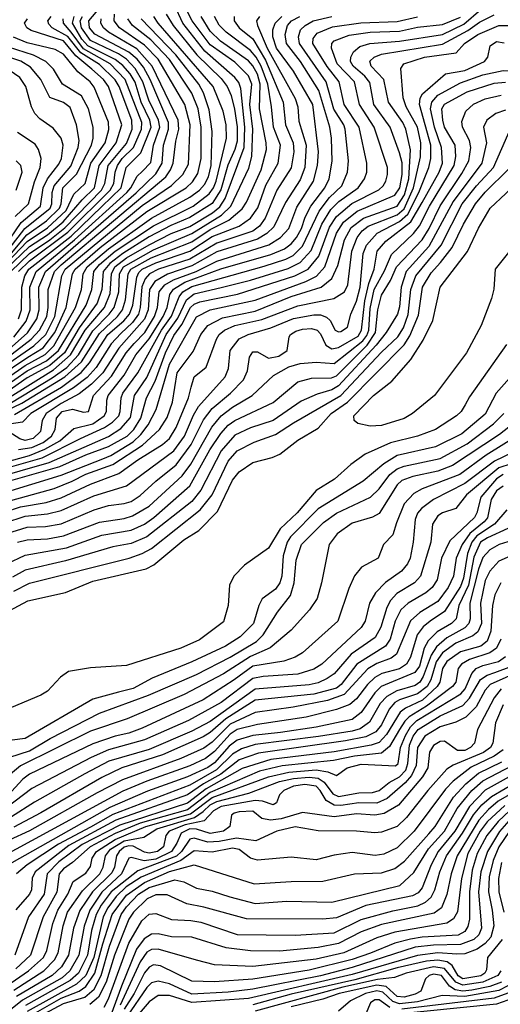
# Model space of a CAD drawing. Extents: x 997028 to 1115134, y 536408 to 618974.
# Tile 80 of 256: x 1009561 to 1011692, y 566747 to 571111. Entities that reach past the tile are written whole.
import ezdxf

# ---------------------------------------------------------------- set-up
doc = ezdxf.new("R2010")
doc.units = 0

msp = doc.modelspace()

# ---------------------------------------------------------------- linework, layer by layer
at = {"layer": '0CON10XD'}
for points in [[(1009475, 569561.8), (1009624.4, 569665.6), (1009676.8, 569715), (1009716.8, 569795), (1009748.3, 569975), (1009763.1, 570005), (1010105, 570287.5), (1010234.6, 570375.4), (1010284.7, 570425.3), (1010309.8, 570469.8), (1010317.8, 570645), (1010293.6, 570735), (1010175.6, 570935), (1010115, 570998.2), (1010003.3, 571075), (1009980, 571105), (1009981.7, 571135)], [(1009485, 569012.1), (1009745, 569092.3), (1009929.3, 569165), (1009965, 569180), (1010065, 569240.5), (1010098.2, 569271.8), (1010130.5, 569315), (1010166.5, 569383.5), (1010225.5, 569584.5), (1010345, 569793.5), (1010405, 569825.1), (1010605, 569867.9), (1010829.7, 569950.3), (1010876.6, 569973.4), (1010914, 570016), (1010965.8, 570165), (1010996.1, 570213.9), (1011057.7, 570262.3), (1011225, 570333.3), (1011246.5, 570365), (1011256.6, 570425), (1011256.1, 570476.1), (1011245, 570521.2), (1011203, 570635), (1011131.9, 570735), (1011113, 570833), (1011090.8, 570860.8), (1011039.7, 570905), (1011027.6, 570925), (1011029.4, 570945), (1011041.6, 570968.4), (1011068.7, 570991.3), (1011112.9, 571005), (1011245, 571015.6), (1011435, 571045.1), (1011529.5, 571090.5), (1011605, 571155.1)], [(1010210, 571135), (1010241.6, 571085), (1010346.6, 570955), (1010455, 570850), (1010480.8, 570815), (1010498.6, 570775), (1010514.2, 570714.2), (1010525, 570636.2), (1010525, 570572), (1010515.5, 570535.5), (1010483.9, 570466.1), (1010453.3, 570356.7), (1010414.4, 570295.6), (1010315, 570234.7), (1010230.7, 570199.3), (1010135, 570147.7), (1010017.9, 570075), (1009960.3, 570029.7), (1009931.4, 569995), (1009925.5, 569915), (1009904.2, 569855), (1009825.1, 569745), (1009760.5, 569635), (1009695, 569578.7), (1009595, 569523.7), (1009505, 569460.2)], [(1009507.5, 569432.5), (1009711.1, 569558.9), (1009787.2, 569625), (1009851.6, 569735), (1009937.3, 569835), (1009962.3, 569897.7), (1009967.9, 569985), (1009983.9, 570015), (1010035, 570055.5), (1010135, 570113.2), (1010233.5, 570163.5), (1010315, 570194.7), (1010415.4, 570254.6), (1010448.6, 570281.4), (1010471.7, 570318.3), (1010556.3, 570543.7), (1010559.4, 570635), (1010541.5, 570805), (1010532.1, 570832.1), (1010515.8, 570855), (1010381.4, 570971.4), (1010284.6, 571095), (1010247, 571175)], [(1009515, 569650.5), (1009596.6, 569723.4), (1009637, 569785), (1009648.2, 569825), (1009646.9, 569925), (1009676.5, 569995), (1010077.2, 570342.8), (1010165, 570427.2), (1010192.4, 570475), (1010198.9, 570555), (1010220.9, 570625), (1010220.5, 570655), (1010139.7, 570845), (1010109.6, 570899.6), (1010082.2, 570935), (1010045, 570967.1), (1009895, 571045.9), (1009871.2, 571075), (1009867.6, 571105), (1009917.2, 571162.8)], [(1009525, 569413.5), (1009706.1, 569523.9), (1009770, 569570), (1009821.4, 569625), (1009885, 569731.5), (1009958.4, 569805), (1009980.4, 569835), (1010000.4, 569905), (1010004.5, 569985), (1010022.2, 570015), (1010155, 570090.6), (1010325, 570162.7), (1010455.7, 570244.3), (1010496.6, 570285), (1010577.1, 570452.9), (1010590.6, 570505), (1010594.2, 570625), (1010581.5, 570735), (1010590.2, 570825), (1010575, 570861.7), (1010515, 570922), (1010405, 570998.8), (1010326.1, 571105), (1010305, 571145.3)], [(1009272.8, 569087.2), (1009605, 569179.6), (1009673.2, 569206.8), (1009738.9, 569245), (1009801.2, 569298.8), (1009885, 569320.3), (1009935.8, 569355), (1009945.5, 569375), (1009947.2, 569425), (1009953.9, 569445), (1010024.1, 569535.9), (1010076.9, 569625), (1010135, 569695.9), (1010197.4, 569795), (1010215.3, 569835), (1010226.9, 569893.1), (1010242.9, 569917.1), (1010293.1, 569946.9), (1010453.1, 570006.9), (1010675, 570069.4), (1010734.7, 570095), (1010765, 570117.5), (1010788.1, 570145), (1010809.9, 570185), (1010826.8, 570235), (1010851.5, 570285), (1010913.8, 570365), (1010933.2, 570405), (1010946.9, 570483.1), (1010943.3, 570585), (1010935.8, 570635), (1010887.2, 570797.3), (1010805.7, 570925), (1010743.4, 571005), (1010738.6, 571045), (1010749.1, 571085), (1010765.9, 571105), (1010803.2, 571125)], [(1009380.5, 569089.5), (1009660.8, 569169.2), (1009831.4, 569255), (1009937.2, 569302.8), (1009972.9, 569327.1), (1010000.3, 569355), (1010007.5, 569375), (1010010.6, 569435), (1010018.7, 569455), (1010084.6, 569545), (1010190.5, 569735), (1010235, 569797.4), (1010267.8, 569882.2), (1010284.6, 569905), (1010325, 569928.8), (1010645, 570018.5), (1010740.8, 570049.2), (1010774.3, 570065.7), (1010815, 570106.4), (1010888.3, 570261.7), (1010935, 570322), (1010989.3, 570375), (1011014, 570435), (1011018.4, 570485), (1011004.2, 570625), (1010997.5, 570645), (1010953.9, 570713.9), (1010920.5, 570835), (1010801.4, 571005), (1010797.1, 571035), (1010806.4, 571065), (1010826.2, 571085), (1010862.9, 571105), (1010945, 571125.3)], [(1009433.2, 569075), (1009691.9, 569148.1), (1009955, 569264.2), (1010010.5, 569299.5), (1010052.2, 569347.8), (1010070.9, 569445), (1010125.6, 569525), (1010210.3, 569715), (1010262.1, 569787.9), (1010300.8, 569869.2), (1010335, 569895.7), (1010455, 569923.4), (1010584.2, 569955.8), (1010752.2, 570007.8), (1010805, 570034.6), (1010852.9, 570087.1), (1010901.1, 570205), (1010940.2, 570269.8), (1010975.5, 570305), (1011061.7, 570365), (1011090.5, 570405), (1011099.6, 570435), (1011099.6, 570475), (1011066.5, 570635), (1010999.7, 570735), (1010977.7, 570835), (1010923.8, 570903.8), (1010860.3, 571005), (1010862.7, 571027.3), (1010879.4, 571050.6), (1010948.6, 571078.6), (1011073.7, 571096.3), (1011235, 571103.1), (1011325, 571124)], [(1009465, 569526.4), (1009596.9, 569615), (1009665, 569656), (1009717, 569725), (1009768, 569835), (1009795.6, 569985), (1009806.7, 570005), (1009918.6, 570101.4), (1010125, 570260.8), (1010299.4, 570365), (1010327.5, 570392.5), (1010350.8, 570429.2), (1010366.1, 570495), (1010365.6, 570635), (1010353, 570715), (1010325.1, 570785), (1010225, 570933.6), (1010142, 571022), (1010061.3, 571085), (1010040.3, 571115)], [(1009468.2, 569361.8), (1009571.5, 569411.5), (1009761.9, 569528.1), (1009834.7, 569595), (1009915, 569720.4), (1009995.1, 569795), (1010017.6, 569825), (1010030.7, 569869.3), (1010042.2, 569985), (1010054.2, 570005), (1010144.7, 570055.3), (1010325, 570126.4), (1010405, 570180.6), (1010488.1, 570221.9), (1010547.2, 570272.8), (1010567.5, 570302.5), (1010632.3, 570445), (1010654.8, 570534.8), (1010654.2, 570565), (1010624.4, 570715), (1010627.9, 570825), (1010615, 570869.6), (1010595, 570906.5), (1010575, 570928.6), (1010451.5, 571015), (1010405, 571059.5), (1010365.1, 571125)], [(1010512.2, 571125), (1010512.5, 571105), (1010534.8, 571075), (1010595.1, 571025.1), (1010651.6, 570931.6), (1010729.9, 570745), (1010739.9, 570645), (1010773.4, 570565), (1010776.9, 570525), (1010765, 570453.8), (1010700.7, 570355), (1010649, 570231), (1010624.2, 570195.8), (1010595, 570173.9), (1010435, 570120.7), (1010315, 570050), (1010176.2, 570005), (1010137.5, 569985), (1010118.3, 569961.7), (1010103.2, 569926.8), (1010096.1, 569835), (1010087.5, 569805), (1010061.4, 569768.6), (1010009.7, 569720.3), (1009966.3, 569673.7), (1009900.5, 569569.5), (1009860.7, 569525), (1009800.2, 569479.8), (1009610.3, 569365), (1009573.6, 569326.4), (1009472.7, 569312.7)], [(1009485, 569478.1), (1009595, 569554.6), (1009680.7, 569599.3), (1009733.1, 569645), (1009855.7, 569845), (1009881.5, 569915), (1009889.8, 569995), (1009914.5, 570025.5), (1009985, 570084.3), (1010155, 570196.9), (1010330, 570285), (1010401.8, 570338.2), (1010420.4, 570365), (1010431.6, 570395), (1010477.8, 570585), (1010476, 570645), (1010463.5, 570705), (1010418.5, 570815), (1010175.1, 571095.1), (1010155.4, 571125)], [(1009495, 568972.4), (1009715, 569033.6), (1009793.9, 569066.1), (1009855, 569096.2), (1009975, 569138.9), (1010105.1, 569224.9), (1010181.6, 569295), (1010215, 569348), (1010238.5, 569415), (1010259.8, 569545), (1010330.1, 569639.9), (1010364.9, 569715.1), (1010395.7, 569755), (1010460.9, 569789.1), (1010605, 569819.2), (1010765, 569883.4), (1010898.2, 569925), (1010945, 569963.6), (1010971.1, 570021.1), (1011001.1, 570135), (1011030.3, 570189.7), (1011085, 570230.5), (1011235, 570283.6), (1011267.3, 570335), (1011286.1, 570405), (1011293.2, 570533.2), (1011273.6, 570625), (1011259.8, 570655), (1011196.2, 570745), (1011175.5, 570845), (1011118.9, 570905), (1011112.9, 570927.1), (1011132.2, 570945), (1011165, 570957.4), (1011435, 571001.6), (1011547.3, 571062.7), (1011599.6, 571099.6), (1011665, 571131.5)], [(1009495, 569604.5), (1009611.6, 569695), (1009649.5, 569735), (1009681.1, 569795), (1009688.4, 569835), (1009687.5, 569915), (1009716.3, 569995), (1009745, 570024.8), (1010209, 570415), (1010230.6, 570445), (1010242.2, 570475), (1010252.9, 570572.9), (1010266.9, 570625), (1010263.4, 570665), (1010149.3, 570905), (1010080.9, 570980.9), (1009954.8, 571055), (1009932.2, 571075), (1009921.1, 571095), (1009922.2, 571115)], [(1009500.7, 570005), (1009605, 570104.9), (1009685, 570156.6), (1009754.7, 570215), (1009838, 570312), (1009893, 570365), (1009913.1, 570465), (1009989.6, 570565), (1010014.9, 570645), (1009954.9, 570815), (1009932.7, 570845), (1009881.5, 570891.5), (1009809.9, 570949.9), (1009755, 571017.1), (1009612.6, 571062.6), (1009592.8, 571075), (1009583.1, 571095), (1009596.4, 571115)], [(1009507, 569523), (1009585, 569578.3), (1009675, 569626.6), (1009712.8, 569665), (1009809.2, 569835), (1009834.9, 569915), (1009842.2, 569985), (1009860.8, 570015), (1009954.5, 570095.5), (1010145, 570231.6), (1010315.5, 570324.5), (1010357.9, 570355), (1010380.1, 570379.9), (1010397.8, 570415), (1010409.6, 570465), (1010414.6, 570615), (1010400.8, 570710.8), (1010376.4, 570786.4), (1010355.1, 570825.1), (1010253.5, 570955), (1010099.7, 571115)], [(1009511.8, 569065), (1009739.5, 569130.5), (1009855, 569182.8), (1009955, 569218.9), (1010037.4, 569265), (1010067.4, 569295), (1010098.4, 569345), (1010123.7, 569435), (1010161.8, 569508.2), (1010207.3, 569635), (1010245, 569711.6), (1010280, 569760), (1010318.8, 569835), (1010335, 569849.7), (1010360.4, 569859.6), (1010526.4, 569895), (1010781.2, 569975), (1010840.2, 570005), (1010887.5, 570062.5), (1010935, 570191.6), (1010965, 570238.5), (1011033.8, 570296.2), (1011153, 570357), (1011173.1, 570375), (1011184.2, 570395), (1011192.1, 570425), (1011191.4, 570455), (1011132.8, 570635), (1011067.2, 570735), (1011044.8, 570835), (1010968.4, 570915), (1010943.6, 570985), (1010945.3, 571005), (1010955, 571016.7), (1011021.5, 571041.5), (1011115, 571055.1), (1011245, 571060.5), (1011325, 571077), (1011435, 571089.1), (1011515, 571121.5)], [(1010624.7, 571125), (1010611.8, 571105), (1010616, 571085), (1010657.9, 570985), (1010782.1, 570762.1), (1010794.8, 570725), (1010799.3, 570660.7), (1010830.9, 570555), (1010824.6, 570455), (1010805, 570400.3), (1010739.9, 570300.1), (1010687.4, 570192.6), (1010657.3, 570162.7), (1010615, 570137.4), (1010435, 570081.3), (1010325, 570019.6), (1010217.3, 569982.7), (1010160, 569950), (1010136.4, 569915), (1010130.7, 569825), (1010115, 569783.2), (1010000.5, 569655), (1009929.8, 569545), (1009879.7, 569495), (1009825, 569452.3), (1009745, 569410.2), (1009679.4, 569365), (1009660.9, 569335), (1009653.7, 569285), (1009621.7, 569255), (1009585, 569246), (1009562.8, 569252.7), (1009513.8, 569283.8)], [(1009522, 569995), (1009605, 570074), (1009695, 570134.5), (1009761.6, 570188.4), (1009924.7, 570355), (1009939.1, 570385), (1009953.5, 570465), (1010035, 570562.5), (1010060.5, 570625), (1010058.4, 570665), (1010002, 570815), (1009985, 570844.8), (1009915, 570911.4), (1009833.1, 570963.1), (1009775, 571036.9), (1009706, 571075), (1009690.6, 571090.6), (1009686.6, 571105), (1009700.5, 571125)], [(1009536, 569704), (1009590.3, 569775), (1009607.7, 569825), (1009606.3, 569925), (1009634.5, 569995), (1009805, 570134.9), (1010036, 570345), (1010053.8, 570365), (1010082.8, 570417.2), (1010105, 570438), (1010142.1, 570477.9), (1010154.9, 570555), (1010182.4, 570635), (1010176.7, 570665), (1010133.6, 570753.5), (1010107.5, 570835), (1010073.9, 570893.9), (1010035.2, 570935.2), (1009998.8, 570958.8), (1009875, 571018.6), (1009835, 571074), (1009829.1, 571105), (1009839.7, 571125)], [(1009538.7, 569361.3), (1009747.2, 569482.8), (1009833.5, 569546.5), (1009870.7, 569589.3), (1009952.2, 569715), (1010023.7, 569776.3), (1010048.2, 569805), (1010062.8, 569845), (1010080.4, 569969.6), (1010089.6, 569990.4), (1010104.6, 570005), (1010165, 570033.5), (1010315, 570085.3), (1010415, 570149.6), (1010533.8, 570196.2), (1010585, 570230.8), (1010617.1, 570277.1), (1010652.8, 570377.2), (1010706.5, 570475), (1010717.7, 570555), (1010686.2, 570635), (1010678.2, 570725), (1010660.7, 570825), (1010632, 570905), (1010610.1, 570945), (1010585, 570974.6), (1010476.7, 571055), (1010445, 571086.7), (1010424.8, 571125)], [(1009556.5, 569995), (1009605, 570042.5), (1009775, 570169.1), (1009963.1, 570355), (1009978.6, 570385), (1009984.7, 570435), (1009995.1, 570465), (1010016.4, 570495), (1010066.4, 570545), (1010101.8, 570625), (1010102.2, 570655), (1010029.1, 570845), (1009962.4, 570915), (1009845, 570982.1), (1009789.6, 571055), (1009755.6, 571095), (1009753.8, 571115)], [(1009556.6, 569206.6), (1009615, 569214.3), (1009665, 569236.9), (1009703.1, 569265), (1009719.1, 569295), (1009724.3, 569345), (1009750.2, 569375), (1009795, 569385.1), (1009845, 569371.4), (1009866.2, 569375), (1009888.5, 569445), (1009968.8, 569531.2), (1010033.7, 569635), (1010069.1, 569675), (1010116.4, 569725), (1010159.4, 569795), (1010172.8, 569835), (1010179.3, 569905), (1010204.2, 569935), (1010242.7, 569957.3), (1010344.1, 569995), (1010435, 570041.1), (1010666.5, 570113.5), (1010717.3, 570145), (1010755, 570185.3), (1010790.5, 570279.5), (1010863.1, 570395), (1010881.8, 570465), (1010886.4, 570525), (1010860.2, 570735), (1010775, 570883.2), (1010699.4, 570985), (1010682.9, 571035), (1010683.9, 571066.1), (1010694.5, 571095.5), (1010723.8, 571125)], [(1009556.6, 569785), (1009569.9, 569825), (1009570.5, 569925), (1009584.7, 569975.3), (1009601.6, 570005), (1009789, 570151), (1009925, 570282.9), (1010011.1, 570365), (1010032.8, 570455), (1010098.9, 570521), (1010143.8, 570635), (1010137.6, 570665), (1010100, 570745), (1010073.5, 570833.5), (1010050.8, 570870.8), (1010018, 570908), (1009985, 570934.2), (1009863.7, 570995), (1009837.3, 571025), (1009795.6, 571095), (1009802.3, 571125)], [(1011345, 570301.2), (1011421.2, 570435), (1011434.9, 570475), (1011430.9, 570545), (1011399.6, 570635), (1011382.3, 570715), (1011387.8, 570745), (1011414.5, 570775.5), (1011515, 570831.3), (1011615, 570867), (1011705, 570885.4), (1011807.3, 570882.7), (1011895, 570909.8), (1011985, 570926.4), (1012075, 570951.4), (1012229.5, 571020.5), (1012345, 571064.3), (1012435, 571130.8)], [(1009495, 568927.8), (1009565, 568951.8), (1009678.5, 568971.5), (1009745, 568991.9), (1009875, 569052.8), (1010001, 569099), (1010085, 569160.5), (1010195, 569228.3), (1010225.1, 569254.9), (1010255, 569304), (1010309.5, 569435), (1010321.9, 569481.9), (1010335, 569527.8), (1010388.7, 569571.3), (1010433.4, 569695), (1010445.7, 569715), (1010470, 569735), (1010515.1, 569754.9), (1010635, 569782), (1010795, 569843.3), (1010954.3, 569875.7), (1011000.6, 569905), (1011016.5, 569935), (1011033.4, 570085), (1011057.1, 570145), (1011079.8, 570175), (1011106.5, 570195), (1011235, 570245.8), (1011265, 570271.8), (1011307, 570365), (1011337.3, 570502.7), (1011340, 570565), (1011324.9, 570635), (1011273.9, 570725), (1011261, 570765), (1011250.9, 570895), (1011263.5, 570915), (1011355.7, 570944.3), (1011496.3, 570963.7), (1011532.8, 571005), (1011591.5, 571045), (1011685, 571084.3), (1011724.8, 571084.8)], [(1009477.3, 570005), (1009595, 570127.5), (1009685, 570187.9), (1009767.6, 570265), (1009802, 570338), (1009852.2, 570385), (1009877.3, 570475), (1009939.6, 570565), (1009956.1, 570623.9), (1009955, 570656.4), (1009892.1, 570812.1), (1009874.3, 570835), (1009819.5, 570879.5), (1009755, 570958.3), (1009718.2, 570978.2), (1009595, 571008.8), (1009533.8, 571033.8)], [(1009495, 568881), (1009585, 568911), (1009685, 568920.8), (1009745, 568934.9), (1009890.1, 569000.1), (1010035, 569044.8), (1010245, 569200.7), (1010291.9, 569265), (1010331.5, 569358.5), (1010353.8, 569396.2), (1010471.5, 569528.5), (1010486.4, 569565), (1010494.3, 569645), (1010534, 569696), (1010573.8, 569716.2), (1010675, 569744.6), (1010775, 569786.2), (1010865, 569803.4), (1010895, 569802), (1010922.1, 569792.1), (1010937.5, 569777.5), (1010960, 569735), (1010975, 569726.9), (1010985, 569728.5), (1011015, 569748), (1011029.1, 569805), (1011055, 569863.9), (1011070.4, 569925), (1011084.3, 570075), (1011098.1, 570111.9), (1011146.3, 570165), (1011245, 570216.8), (1011281.4, 570248.6), (1011331, 570345), (1011375.7, 570455), (1011384.4, 570495.6), (1011383.2, 570555), (1011332.9, 570735), (1011336.9, 570763.1), (1011347.5, 570782.5), (1011448.8, 570871.2), (1011535, 570885.6), (1011622.3, 570925), (1011637.1, 570945), (1011646.2, 570995), (1011675, 571014.2), (1011708.8, 571008.8)], [(1009515, 570094.5), (1009584.5, 570185.5), (1009696.2, 570275), (1009704.3, 570295), (1009705.7, 570345), (1009713.8, 570375), (1009787.8, 570462.2), (1009820.1, 570545), (1009825.5, 570575), (1009813, 570645), (1009785, 570721.1), (1009755, 570744.3), (1009695, 570765.4), (1009654.8, 570845), (1009610.1, 570900.1), (1009566.6, 570926.6), (1009395.7, 570985)], [(1009525, 570076.6), (1009592.5, 570157.5), (1009680.6, 570219.4), (1009737.3, 570275), (1009745.1, 570295), (1009752.8, 570365), (1009813.7, 570426.3), (1009879.6, 570555), (1009886.4, 570585), (1009886.7, 570635), (1009865.9, 570715), (1009835, 570772.6), (1009751.2, 570825), (1009711.7, 570891.7), (1009676.9, 570925), (1009622.9, 570952.9), (1009475, 571000.1)], [(1009495.4, 570105), (1009568.6, 570211.4), (1009653.2, 570285), (1009665.5, 570365.5), (1009684.1, 570405.9), (1009735, 570470.3), (1009747.4, 570495), (1009754.3, 570554.2), (1009745.3, 570585), (1009710.1, 570630.1), (1009651, 570671), (1009628.8, 570695), (1009613.3, 570725), (1009588.5, 570815), (1009562.2, 570855), (1009486.1, 570906.1)], [(1009552.1, 568795), (1009595, 568806.3), (1009685, 568810.3), (1009755, 568822.6), (1009915, 568884.5), (1010025, 568900.8), (1010061.7, 568911.7), (1010135, 568955.2), (1010280.9, 569089.1), (1010319.8, 569140.2), (1010413.7, 569305), (1010454.8, 569355), (1010505, 569393.2), (1010592.4, 569445), (1010686.1, 569533.9), (1010755, 569572.2), (1010805, 569587.5), (1010875, 569592.4), (1010955, 569586.4), (1011082, 569688), (1011099.5, 569710.5), (1011108.5, 569735), (1011115, 569831.1), (1011132.8, 569915), (1011178.3, 569998.3), (1011210, 570070), (1011306.9, 570163.1), (1011333.5, 570196.5), (1011378.1, 570285), (1011487.3, 570465), (1011494.8, 570504.8), (1011491.5, 570555), (1011445, 570634.1), (1011437, 570665), (1011433.2, 570715), (1011445, 570736.5), (1011545, 570790.6), (1011665, 570829.5), (1011715, 570833.4)], [(1009505, 568698.7), (1009585, 568737.6), (1009769.2, 568770.8), (1009925, 568826.1), (1010055, 568848.6), (1010114.7, 568875), (1010155.8, 568904.2), (1010314.9, 569045.1), (1010404.4, 569205), (1010452.5, 569277.5), (1010485, 569313.2), (1010515, 569334.5), (1010685, 569413.5), (1010795, 569506.2), (1010855, 569522.1), (1010944.2, 569524.2), (1010965, 569532.6), (1011101.5, 569668.5), (1011138.1, 569725), (1011148.4, 569825), (1011165, 569890), (1011205.5, 569954.5), (1011232, 570015), (1011345.1, 570134.9), (1011376.2, 570185), (1011424.9, 570285.1), (1011521.3, 570428.7), (1011553, 570485), (1011561.4, 570545), (1011555.6, 570575.6), (1011523.5, 570635), (1011521.1, 570658.9), (1011538.4, 570705), (1011573.1, 570736.9), (1011625, 570759.8), (1011695, 570775.8)], [(1011715, 570709.6), (1011671.8, 570695), (1011632.2, 570665), (1011617.9, 570635), (1011630.7, 570565), (1011610.5, 570475), (1011482.2, 570305), (1011375.4, 570105), (1011273.8, 569995), (1011252.1, 569925), (1011245, 569838.8), (1011236.5, 569805), (1011186.2, 569725), (1011141.5, 569668.5), (1010975, 569487.4), (1010945, 569469.9), (1010879.3, 569450.7), (1010809.8, 569420.2), (1010685, 569334.5), (1010585, 569302), (1010515, 569270), (1010455, 569200.4), (1010363.9, 569026.1), (1010323.8, 568976.2), (1010125, 568819.2), (1010055, 568789.4), (1009974, 568775), (1009765, 568712.4), (1009585, 568671), (1009529.6, 568640.4)], [(1009535, 568578.1), (1009605, 568613.8), (1010046.7, 568725), (1010105, 568745.2), (1010145, 568766.8), (1010361.7, 568938.3), (1010414.2, 569005), (1010485, 569154.2), (1010525, 569199.8), (1010601, 569239), (1010695, 569272.1), (1010775, 569324.8), (1010985, 569444.6), (1011165, 569636.7), (1011236.9, 569705), (1011262.1, 569745), (1011284, 569804), (1011294.9, 569915), (1011317.6, 569975), (1011429, 570111), (1011523.1, 570295), (1011586.3, 570375), (1011661.4, 570455), (1011736.1, 570623.9)], [(1009541.7, 570238.3), (1009600.8, 570295), (1009627.7, 570392.3), (1009652.2, 570455), (1009656.1, 570495), (1009644.8, 570534.8), (1009629.7, 570559.7), (1009551.2, 570611.2)], [(1009545.3, 570355), (1009571.8, 570435), (1009566.2, 570465), (1009545.7, 570485.7)], [(1009328.3, 568391.7), (1009597.1, 568535), (1009765, 568572.6), (1009885, 568622.5), (1010122.6, 568677.4), (1010155.5, 568694.5), (1010288.8, 568805), (1010355, 568847.1), (1010438.5, 568931.5), (1010505, 569069.6), (1010535, 569107.5), (1010595, 569148.6), (1010680.1, 569169.9), (1010715.2, 569184.8), (1010795, 569247.3), (1010885, 569300.5), (1010942, 569365), (1011014.3, 569415.7), (1011265, 569669.8), (1011291.1, 569709), (1011328.9, 569801.1), (1011347.3, 569925), (1011385, 569988.7), (1011426.5, 570035), (1011478.4, 570101.6), (1011528.9, 570205), (1011581.5, 570295), (1011625, 570346.4), (1011729.7, 570450.3)], [(1011775, 570137.8), (1011669.5, 570005), (1011663, 569917), (1011652.9, 569875), (1011607.5, 569755), (1011541.2, 569635), (1011400.5, 569445), (1011302.2, 569365), (1011266, 569344), (1011165, 569312.3), (1011115, 569309.1), (1011060.7, 569320.7), (1011044.4, 569335), (1011043.1, 569355), (1011129.7, 569445), (1011211, 569509), (1011295.2, 569604.8), (1011349.4, 569690.6), (1011393.1, 569776.9), (1011425.3, 569925), (1011547, 570083), (1011595, 570187.5), (1011647.1, 570275), (1011785, 570405.8)], [(1009505, 568834.1), (1009595, 568861.7), (1009675.4, 568864.6), (1009745, 568876.9), (1009891.2, 568938.8), (1009955, 568957.8), (1010025, 568966.2), (1010055, 568975.9), (1010095, 569001.5), (1010164.2, 569065.8), (1010255, 569137.4), (1010321.8, 569228.2), (1010376.7, 569336.7), (1010415, 569388.1), (1010495.7, 569455), (1010553.2, 569515), (1010571.4, 569555), (1010579.4, 569615), (1010595, 569638.9), (1010615, 569638.9), (1010665, 569611.3), (1010710.8, 569619.2), (1010747.5, 569645), (1010755.4, 569705), (1010761.5, 569715), (1010785, 569730.6), (1010815, 569739.7), (1010855, 569742.2), (1010880.3, 569735), (1010895, 569718), (1010918.8, 569668.8), (1010945, 569651.6), (1010975, 569657.6), (1011061.1, 569708.9), (1011076.7, 569735), (1011091.6, 569865), (1011108.3, 569941.7), (1011133.1, 570005), (1011146.5, 570085), (1011185, 570129.4), (1011294.9, 570215.1), (1011345, 570301.2)], [(1011719.5, 569670.5), (1011555, 569439.5), (1011535.7, 569404.3), (1011518.5, 569375), (1011498.2, 569355), (1011404.4, 569295), (1011324.5, 569265.5), (1011204.9, 569235.1), (1011093.5, 569185), (1011029.9, 569140.1), (1010956.2, 569075), (1010875.8, 569024.2), (1010791.9, 568925), (1010716.1, 568853.9), (1010665, 568769.1), (1010557.4, 568692.6), (1010510.4, 568645), (1010491.2, 568605), (1010486.2, 568515), (1010465, 568442.2), (1010358, 568362), (1010275.2, 568324.8), (1010035, 568249.2), (1009875, 568238.5), (1009778, 568222), (1009742.7, 568197.3), (1009685.3, 568134.7), (1009655, 568116.9), (1009525, 568062.5)], [(1011743.7, 569535), (1011672.9, 569455), (1011625, 569362.3), (1011521.2, 569275), (1011405, 569217.7), (1011235, 569179.7), (1011175, 569142.8), (1011084, 569065), (1010885, 568943.3), (1010761.3, 568818.7), (1010746.3, 568795), (1010729, 568735), (1010722.7, 568645), (1010714.1, 568615), (1010695, 568587.3), (1010635.6, 568544.4), (1010620.8, 568515), (1010598.4, 568435), (1010538.4, 568375), (1010473.3, 568335), (1010325, 568264.5), (1010148.2, 568191.9), (1010065, 568147), (1009998.9, 568131.1), (1009885, 568099.5), (1009585, 567925.2), (1009469.1, 567910.9)], [(1011805.6, 569364.4), (1011688.3, 569271.7), (1011480.3, 569135), (1011415, 569109.5), (1011303.7, 569086.3), (1011255, 569068.7), (1011235, 569049.4), (1011155, 568921.6), (1011125, 568905.3), (1011035, 568879), (1010968, 568832), (1010932.5, 568785), (1010899.2, 568615), (1010879.3, 568545), (1010846, 568495), (1010764.4, 568405.6), (1010672.4, 568327.6), (1010585, 568289.3), (1010465, 568211.4), (1010290.7, 568120.8), (1010037.8, 568012.2), (1009875, 567957), (1009565.7, 567804.3), (1009475, 567729)], [(1010907.6, 568882.4), (1010965, 568923.1), (1011115.7, 568994.3), (1011155, 569031.4), (1011202.2, 569095), (1011235, 569120.9), (1011265, 569132.2), (1011425, 569166.3), (1011545, 569231.2), (1011660.9, 569319.1), (1011708, 569365)], [(1011875.8, 569335), (1011629.8, 569180.2), (1011511.8, 569095), (1011345, 569030.9), (1011308.6, 569011.4), (1011265.7, 568965), (1011231.5, 568881.5), (1011215, 568828), (1011174, 568785), (1011150.8, 568725), (1011075.9, 568684.1), (1011045, 568645.6), (1011019.9, 568590.1), (1010972.3, 568445), (1010815.2, 568304.8), (1010781.9, 568285), (1010732.5, 568267.5), (1010595, 568246.1), (1010512.8, 568185), (1010374.1, 568095.9), (1010105, 567971), (1010045, 567949), (1009985, 567936), (1009885, 567902), (1009605, 567766.5), (1009575, 567744.4), (1009525, 567690.3)], [(1011828, 569232), (1011665.6, 569154.4), (1011535.2, 569055), (1011396, 568985), (1011341.8, 568945), (1011325, 568923.1), (1011314, 568895), (1011306, 568795), (1011292.7, 568725), (1011280.9, 568699.1), (1011253.6, 568666.4), (1011183.1, 568616.9), (1011139.3, 568570.7), (1011111.8, 568525), (1011093.2, 568445), (1011075, 568417.6), (1010901.4, 568255), (1010865, 568232.6), (1010795, 568210.9), (1010640.1, 568199.9), (1010595, 568191.2), (1010455, 568084.1), (1010309.7, 568005), (1010115, 567919), (1009954.9, 567875.1), (1009878.5, 567841.5), (1009615, 567703.8), (1009505, 567619.5)], [(1011795, 569160.7), (1011685, 569124.7), (1011541.3, 569005), (1011495, 568944.4), (1011435, 568925.7), (1011415, 568912.5), (1011390.7, 568875), (1011383.5, 568795), (1011338.4, 568645), (1011310.9, 568615), (1011232.8, 568567.2), (1011205, 568536.7), (1011188.3, 568505), (1011162.1, 568417.9), (1011137.4, 568372.6), (1011031.2, 568298.8), (1010955, 568211.7), (1010925, 568190.4), (1010885, 568171.8), (1010845, 568162.9), (1010605, 568143.1), (1010405, 568000.9), (1010325, 567958), (1010135, 567876.5), (1009955.9, 567825), (1009850.9, 567769.1), (1009627.3, 567642.7), (1009525, 567577.3)], [(1011705, 569095.3), (1011675, 569076.3), (1011604.8, 568995), (1011587.9, 568925), (1011577.2, 568905), (1011468.5, 568801.5), (1011431.2, 568725), (1011411.5, 568628.5), (1011389.6, 568595), (1011361.3, 568571.3), (1011284.1, 568525), (1011251, 568495), (1011225.4, 568445), (1011203.3, 568365), (1011183.3, 568335), (1011056.3, 568255), (1010986.1, 568165), (1010965, 568148.4), (1010865, 568121.9), (1010605, 568094.4), (1010475, 568013), (1010405, 567951.1), (1010375, 567932.4), (1010195, 567852.3), (1010014.3, 567795.7), (1009925, 567753), (1009654.9, 567595.1), (1009535, 567532.6)], [(1011705, 569042.9), (1011675, 569022.1), (1011651.1, 568985), (1011635, 568903.5), (1011620.6, 568885), (1011556.3, 568833.7), (1011523.3, 568785), (1011495.7, 568725), (1011483.9, 568643.9), (1011460.9, 568595), (1011415, 568532.1), (1011335, 568483.4), (1011293.6, 568446.4), (1011231.6, 568298.4), (1011208.6, 568281.4), (1011145, 568257.5), (1011105, 568233.3), (1010999.6, 568120.4), (1010926.4, 568093.6), (1010773.9, 568063.9), (1010605, 568040.9), (1010495, 567988.8), (1010415, 567909), (1010377.3, 567882.7), (1010275, 567836.1), (1010017.6, 567742.4), (1009904.7, 567685), (1009605, 567515.4), (1009515, 567474.1)], [(1011721.3, 568938.7), (1011666.7, 568875), (1011587.2, 568822.8), (1011565.1, 568795), (1011546.3, 568745), (1011528.6, 568635), (1011515, 568599.3), (1011445, 568488), (1011381.4, 568445)], [(1009517.2, 567842.8), (1009605, 567870.1), (1009695.8, 567925), (1009915, 568037.5), (1010132.1, 568117.9), (1010345, 568208.3), (1010495, 568285.4), (1010610.9, 568355), (1010640.4, 568385), (1010704.3, 568485.7), (1010761.1, 568558.9), (1010778.7, 568615), (1010786.4, 568715), (1010810.2, 568785), (1010907.6, 568882.4)], [(1011725, 568855.4), (1011634.4, 568815), (1011604.6, 568795), (1011575, 568728.9), (1011550.5, 568605), (1011508.5, 568515), (1011496.5, 568455), (1011475.8, 568435), (1011411.8, 568398.2), (1011371.3, 568358.7), (1011354.5, 568325.5), (1011333.1, 568245), (1011313, 568217), (1011163, 568155), (1011135, 568127.3), (1011075, 568040.9), (1011035, 568009.7), (1010875.3, 567974.7), (1010717.7, 567952.3), (1010595, 567938.6), (1010525, 567918), (1010489.5, 567890.5), (1010425, 567818), (1010395, 567796.4), (1010305, 567755.5), (1010128.1, 567691.9), (1009961.1, 567618.9), (1009526.3, 567373.7)], [(1011745, 568802.7), (1011686.2, 568785), (1011645, 568761.7), (1011615, 568726.7), (1011595, 568675.3), (1011557.2, 568525), (1011558.6, 568455), (1011552.9, 568435), (1011534.4, 568415), (1011455, 568370.9), (1011408.4, 568331.6), (1011385.1, 568294.9), (1011350.5, 568199.5), (1011334.6, 568175.4), (1011315, 568160.5), (1011233.4, 568136.6), (1011188.8, 568111.2), (1011159.8, 568080.2), (1011112, 567998), (1011071.3, 567968.7), (1011035, 567957.7), (1010885.8, 567934.2), (1010605, 567898.7), (1010545, 567879.5), (1010505, 567856.3), (1010433.7, 567786.3), (1010315, 567718.4), (1009975, 567588.7), (1009875, 567532.7), (1009733.6, 567456.4), (1009595.2, 567365), (1009547, 567325)], [(1011735, 568733.4), (1011685, 568711.1), (1011645, 568666.9), (1011624.1, 568625), (1011604.6, 568525), (1011609, 568435), (1011592, 568398), (1011570.1, 568379.9), (1011495, 568347), (1011435, 568304.3), (1011407.8, 568265), (1011383.6, 568185), (1011367.3, 568155), (1011325, 568122.5), (1011245, 568096.7), (1011225, 568084.6), (1011199.7, 568055), (1011164.9, 567985.1), (1011140.4, 567955), (1011095, 567932.4), (1011004.9, 567914.9), (1010620.5, 567859.5), (1010535, 567830), (1010453, 567767), (1010375.8, 567724.2), (1010305, 567674.9), (1009987.1, 567562.9), (1009779.4, 567450.6), (1009629.8, 567335), (1009616.1, 567306.1), (1009613.3, 567255), (1009605.2, 567235), (1009543.8, 567166.2)], [(1011694.4, 568615.6), (1011667.9, 568562.1), (1011657.9, 568515), (1011649.2, 568400.8), (1011633.3, 568356.7), (1011605, 568334.6), (1011515, 568309.9), (1011455, 568266.8), (1011435.4, 568235), (1011423, 568175), (1011412.3, 568155), (1011346.9, 568095), (1011270.9, 568059.1), (1011247.8, 568042.2), (1011186.9, 567943.1), (1011155, 567907.8), (1011120, 567895), (1010955, 567866.4), (1010675, 567831.4), (1010547.9, 567792.1), (1010387.6, 567702.4), (1010305, 567639.3), (1010005, 567541.5), (1009837.9, 567455), (1009735, 567379.3), (1009683.7, 567325), (1009670, 567235), (1009600.8, 567135), (1009539.7, 566965)], [(1011381.4, 568445), (1011350, 568420), (1011323, 568385), (1011293.5, 568285), (1011275.6, 568255), (1011245, 568233.3), (1011167.3, 568212.7), (1011135, 568195.1), (1011102.4, 568165), (1011055, 568101.2), (1011024.5, 568075.5), (1010965, 568053.1), (1010830.7, 568019.3), (1010615, 567987), (1010525, 567964.9), (1010494.9, 567945.1), (1010425, 567867.6), (1010385, 567836.2), (1010315, 567803.7), (1010125, 567736), (1010018.7, 567691.3), (1009460.6, 567389.4)], [(1011694.1, 568365), (1011675, 568326), (1011645.8, 568304.2), (1011555.1, 568274.9), (1011519.6, 568255), (1011505.1, 568234.9), (1011494, 568175), (1011479.6, 568155), (1011365, 568068), (1011288.1, 568021.9), (1011268.1, 568001.9), (1011245.5, 567965), (1011200, 567890), (1011165, 567859.5), (1011045, 567847.6), (1010952.3, 567827.7), (1010725, 567804.1), (1010625, 567779.7), (1010405, 567685.3), (1010305, 567609.3), (1010095, 567550.2), (1009985, 567503.9), (1009873.1, 567445), (1009794.9, 567375.1), (1009755, 567347.7), (1009736.8, 567325), (1009726, 567244), (1009665.1, 567135), (1009609, 566965), (1009545, 566904.9)], [(1009485, 566815.8), (1009600.5, 566895), (1009666.4, 566955), (1009681.7, 566985), (1009708.8, 567105), (1009729.8, 567165), (1009774.6, 567235), (1009798.4, 567291.6), (1009855, 567328.1), (1009875, 567358.1), (1009882.5, 567395), (1009901.6, 567425), (1009985, 567477.5), (1010121.2, 567535), (1010319.2, 567590.8), (1010415, 567664.3), (1010664.2, 567755), (1010755, 567775.9), (1010875, 567785.6), (1010927.7, 567777.7), (1010965, 567760.5), (1011013.1, 567795), (1011075, 567811.1), (1011226.7, 567803.3), (1011238.3, 567815), (1011249.3, 567885), (1011271.2, 567938.8), (1011293.2, 567976.8), (1011321.6, 568005), (1011516.9, 568123.1), (1011535.8, 568145), (1011566.3, 568213.7), (1011584.4, 568235), (1011615, 568249.2), (1011683.3, 568266.7), (1011715, 568288.3)], [(1009535, 566810.3), (1009668.2, 566895), (1009715.7, 566945), (1009731.4, 566975), (1009754.2, 567095), (1009774.1, 567155), (1009839.6, 567250.4), (1009916.9, 567325), (1009932, 567355), (1009941.7, 567405), (1009963.6, 567435), (1010025, 567471.4), (1010112.4, 567487.6), (1010169.3, 567525), (1010335.6, 567574.4), (1010375, 567602.3), (1010405, 567630.5), (1010435, 567646.4), (1010577.4, 567682.6), (1010713.1, 567735), (1010775, 567748.5), (1010845, 567753.7), (1010885, 567749.3), (1010911.2, 567731.2), (1010949.4, 567679.4), (1010975, 567668.2), (1011065, 567684.1), (1011125, 567685.5), (1011155, 567694.2), (1011199.1, 567730.8), (1011245, 567755.1), (1011272.7, 567785), (1011282.5, 567815), (1011289.2, 567895), (1011306.1, 567935), (1011327.2, 567965), (1011425, 568025.8), (1011525, 568071.3), (1011555.4, 568104.6), (1011604, 568186), (1011633.9, 568206.1), (1011667.3, 568217.3), (1011743.5, 568245)], [(1011785, 568226.4), (1011646.2, 568163.8), (1011625, 568139), (1011584.5, 568065), (1011539.7, 568020.3), (1011495, 567997.2), (1011425, 567977.2), (1011357.3, 567935), (1011324.5, 567885), (1011318.7, 567805), (1011298.5, 567761.5), (1011270.7, 567729.3), (1011190.5, 567659.5), (1011145, 567638.9), (1011065, 567640.2), (1010985, 567627.8), (1010955, 567629), (1010920.5, 567650.5), (1010893.6, 567695), (1010875, 567713.6), (1010825, 567720.6), (1010775, 567714.4), (1010732.5, 567695), (1010713.1, 567675), (1010699.3, 567640.8), (1010685, 567630.8), (1010637.2, 567647.2), (1010605, 567650.7), (1010455, 567623.5), (1010419.9, 567605), (1010379.1, 567560.9), (1010295, 567542.5), (1010224.5, 567515), (1010209.5, 567495), (1010198.8, 567445), (1010172.4, 567425), (1010135, 567417.3), (1010115, 567421.5), (1010065, 567447.9), (1010045, 567449.9), (1010025, 567443.6), (1010003, 567425), (1009991.1, 567405), (1009982, 567355), (1009969.6, 567329.6), (1009884.4, 567245), (1009827.6, 567162.4), (1009799.4, 567085), (1009778.1, 566965), (1009746.5, 566913.5), (1009704.8, 566875), (1009547.6, 566782.4)], [(1011696.2, 568145), (1011664.6, 568105), (1011591.1, 567965), (1011577.6, 567905), (1011559.4, 567885), (1011535, 567872.1), (1011502.2, 567872.2), (1011445, 567913.1), (1011425, 567911.3), (1011395, 567894.8), (1011377.2, 567865), (1011370.9, 567795), (1011346.8, 567755), (1011240.7, 567629.3), (1011177.7, 567592.3), (1011135, 567585.2), (1011055, 567591.1), (1010955, 567577.3), (1010815, 567597.1), (1010720.2, 567569.8), (1010673.3, 567563.3), (1010635, 567571.2), (1010595, 567603), (1010535, 567600.7), (1010512.7, 567595), (1010500.4, 567585), (1010493.1, 567535), (1010464.6, 567515), (1010405, 567504.5), (1010345, 567523.9), (1010315, 567524.5), (1010277.7, 567505), (1010258.4, 567461.6), (1010235, 567424.2), (1010165, 567390.6), (1010113.6, 567383.6), (1010055, 567397.5), (1010044.9, 567395.1), (1010013.1, 567325), (1009925.4, 567244.6), (1009872.9, 567165), (1009846.7, 567093.3), (1009823.6, 566965), (1009784.4, 566895), (1009749.9, 566865), (1009573.9, 566766.1), (1009491, 566699)], [(1011704.3, 568075), (1011670.5, 567995), (1011658, 567905), (1011648.5, 567885), (1011617.5, 567862.5), (1011483.3, 567806.7), (1011455, 567788.6), (1011369.8, 567695), (1011275.6, 567574.4), (1011234.5, 567535.5), (1011165, 567510.8), (1011135, 567507.7), (1011055, 567514.8), (1010885, 567516.6), (1010783, 567533), (1010701.5, 567515), (1010608.7, 567471.3), (1010522.8, 567482.8), (1010445, 567469.3), (1010396, 567466), (1010335, 567483.2), (1010315, 567479.2), (1010278, 567425), (1010255.9, 567404.1), (1010085, 567338.2), (1009966.7, 567245), (1009922.8, 567187.2), (1009900.8, 567145), (1009880.4, 567075), (1009862.2, 566965), (1009822.1, 566885), (1009785, 566852.9), (1009587.5, 566742.5)], [(1011703.9, 567875), (1011665, 567846.8), (1011562.4, 567797.6), (1011483.5, 567736.5), (1011449.1, 567700.9), (1011310, 567515), (1011235, 567440.5), (1011175, 567411.9), (1011137.2, 567407.2), (1011035, 567420.2), (1010955, 567408.3), (1010875, 567386.9), (1010765, 567398.7), (1010615, 567385.3), (1010585, 567394.7), (1010535, 567432.6), (1010505, 567439.2), (1010415, 567421.3), (1010335, 567427.8), (1010275.8, 567384.2), (1010229.3, 567365), (1010099.9, 567310.1), (1010032.9, 567267.1), (1009989.1, 567225), (1009951.6, 567175), (1009931.3, 567135), (1009890.3, 566955), (1009855.2, 566874.8), (1009813.8, 566836.2), (1009594.5, 566715.5)], [(1009630.8, 566709.2), (1009745, 566773.7), (1009824.7, 566805.3), (1009855, 566825.4), (1009895.1, 566885), (1009930.7, 567015), (1009971.8, 567145), (1010035, 567230.9), (1010115, 567287), (1010225, 567336.1), (1010335, 567364.8), (1010600.8, 567280.8), (1010765, 567291.5), (1010905, 567292.4), (1011045, 567324.7), (1011165, 567330.4), (1011225, 567349.4), (1011267.8, 567382.2), (1011375, 567503.2), (1011403.5, 567535), (1011484.3, 567665.7), (1011539.4, 567725), (1011595, 567772), (1011698.5, 567821.5)], [(1009673.5, 566706.5), (1009755, 566750.3), (1009850.9, 566779.1), (1009892.1, 566815), (1009922.8, 566875), (1009958.8, 567005), (1010011.5, 567145), (1010035, 567179.6), (1010088.2, 567235), (1010135, 567264.4), (1010249.2, 567299.2), (1010289.7, 567289.7), (1010345, 567261.8), (1010415, 567248.3), (1010492.8, 567222.8), (1010605, 567194.4), (1010745, 567204.3), (1010945, 567200.4), (1011246.5, 567273.5), (1011309, 567331), (1011373.6, 567436.4), (1011444.9, 567515), (1011499.9, 567615), (1011565.7, 567695), (1011615, 567737.4), (1011745, 567804.9)], [(1011783.8, 567785), (1011625, 567695.9), (1011555, 567624.5), (1011489.9, 567515), (1011415.9, 567425), (1011385.2, 567365.2), (1011345, 567262.8), (1011328.2, 567241.8), (1011302.3, 567227.7), (1011095, 567184.6), (1010965, 567131), (1010905, 567123.8), (1010566.5, 567126.5), (1010377.8, 567177.8), (1010302.4, 567192.4), (1010215, 567232), (1010165, 567232.6), (1010127.2, 567215), (1010065.8, 567155), (1010045, 567123.8), (1009981.7, 566965), (1009945.3, 566844.7), (1009911.4, 566778.6), (1009873, 566747)], [(1009936, 566734), (1009955, 566771.4), (1010045, 567018.1), (1010102.8, 567117.2), (1010135, 567147.4), (1010165, 567149.6), (1010235, 567122.4), (1010319.3, 567119.3), (1010365, 567110.9), (1010525, 567055.9), (1010783.2, 567053.2), (1010955, 567064), (1011075, 567123.5), (1011215, 567162), (1011326.7, 567183.3), (1011360, 567200), (1011385, 567222.7), (1011401.9, 567255), (1011424.3, 567335), (1011453, 567405), (1011524.1, 567505), (1011572.7, 567587.3), (1011609.3, 567630.7), (1011652.1, 567667.9), (1011835.2, 567775)], [(1011875, 567758.2), (1011682.6, 567647.4), (1011639.2, 567610.8), (1011596.8, 567563.2), (1011500, 567405), (1011474.1, 567325), (1011455, 567233.5), (1011430.5, 567175), (1011398.6, 567151.4), (1011165, 567100.9), (1011075, 567068.3), (1010975, 567016.2), (1010885, 566998.9), (1010713.1, 566983.1), (1010584.5, 566984.5), (1010477.2, 566997.2), (1010325, 567045.2), (1010235, 567045.6), (1010175, 567059.2), (1010145, 567057.6), (1010112.9, 567037.1), (1010078.5, 566991.5), (1010012.8, 566827.2), (1009965, 566698.5)], [(1011711.7, 567628.3), (1011634.2, 567555.8), (1011602.9, 567515), (1011547.8, 567415), (1011520.3, 567305), (1011502.6, 567157.4), (1011484.3, 567125.7), (1011455, 567107), (1011225, 567067.6), (1011145, 567041.5), (1010998, 566975), (1010875, 566947.1), (1010595, 566914.5), (1010425, 566921.7), (1010345, 566942.2), (1010175, 566992.3), (1010145, 566990), (1010125, 566979), (1010095, 566935.7), (1010006.7, 566743.3)], [(1011734.3, 567605.7), (1011682.2, 567557.8), (1011631.9, 567495), (1011589.5, 567415), (1011567.7, 567342.3), (1011555.1, 567245.1), (1011555.1, 567124.9), (1011548.5, 567091.5), (1011535, 567069.4), (1011505, 567053.3), (1011345, 567044.9), (1011293.5, 567036.5), (1011225, 567018), (1011115.9, 566974.1), (1011035, 566945.1), (1010845, 566897.9), (1010595, 566857.9), (1010425, 566847.1), (1010325, 566849.5), (1010185, 566918), (1010155, 566921.7), (1010135, 566911.5), (1010115, 566886.1), (1010069.4, 566795), (1010025, 566725.4)], [(1011730, 567560), (1011687.7, 567512.3), (1011635.1, 567425), (1011605.9, 567335), (1011595.5, 567245), (1011608.3, 567085), (1011596.5, 567055), (1011574.3, 567035), (1011515, 567011.6), (1011395, 567008.7), (1011315, 566999.8), (1011035, 566910.5), (1010895, 566873.1), (1010595, 566814.7), (1010485, 566800.8), (1010325, 566791.5), (1010225, 566838.6), (1010175, 566850), (1010145, 566842), (1010125, 566822.3), (1010037.7, 566695)], [(1011732, 567515), (1011685.3, 567445), (1011659.7, 567385), (1011642.6, 567312.6), (1011639.2, 567245), (1011656, 567164), (1011662.8, 567095), (1011650.3, 567045), (1011625, 567016), (1011588.7, 566991.3), (1011535, 566971.2), (1011499.1, 566969.1), (1011415, 566974.6), (1011325, 566963.4), (1011035, 566879.4), (1010575, 566773.6), (1010325, 566755.1), (1010225, 566785.7), (1010175, 566785.5), (1010135, 566758.9), (1010065.1, 566675)], [(1011696.7, 567375), (1011684.3, 567305), (1011685.1, 567245), (1011707.3, 567155)], [(1011700.1, 567035), (1011635.2, 566955), (1011630.2, 566900.2), (1011622.7, 566885), (1011605, 566873.9), (1011525, 566860.8), (1011505, 566874), (1011478.8, 566918.8), (1011456.1, 566936.1), (1011415, 566943.3), (1011365, 566938.4), (1011235, 566909.2), (1011046.4, 566856.4), (1010765, 566792.6), (1010595, 566744.5)], [(1011694.5, 566895), (1011680.8, 566875), (1011615, 566845.1), (1011525, 566831.8), (1011494.9, 566845), (1011445, 566906.1), (1011395, 566913.9), (1011275.1, 566885.1), (1011223.3, 566866.7), (1011147.4, 566857.4), (1010993.8, 566823.8), (1010605, 566716.1)], [(1011696.4, 566845), (1011645, 566825.4), (1011565, 566810.4), (1011525, 566805.7), (1011491.7, 566811.7), (1011467.2, 566827.2), (1011431.5, 566875), (1011395, 566881.2), (1011377.1, 566875), (1011360.2, 566859.8), (1011338.8, 566805), (1011315, 566792.1), (1011265, 566778.8), (1011235, 566782.5), (1011186.4, 566826.4), (1011145, 566832.4), (1010977.2, 566795), (1010905, 566770.7), (1010765, 566736.2)], [(1011725, 566828.5), (1011685, 566807.9), (1011535, 566781.3), (1011434.2, 566785.8), (1011325, 566758.7), (1011245, 566748.8), (1011215, 566759.8), (1011170.7, 566800.7), (1011145, 566807.2), (1011094, 566795), (1011027.6, 566762.4)], [(1011725, 566797.1), (1011665, 566773.8), (1011255, 566726.1)], [(1011027.6, 566762.4), (1010975, 566716.1)], [(1011202.5, 566732.5), (1011155, 566766.3), (1011135, 566766.7), (1011116.2, 566753.8), (1011096, 566705)], [(1011725, 566766), (1011675, 566747.4), (1011191.5, 566698.5)]]:
    msp.add_lwpolyline(points, dxfattribs=at)

doc.saveas('drawing.dxf')
